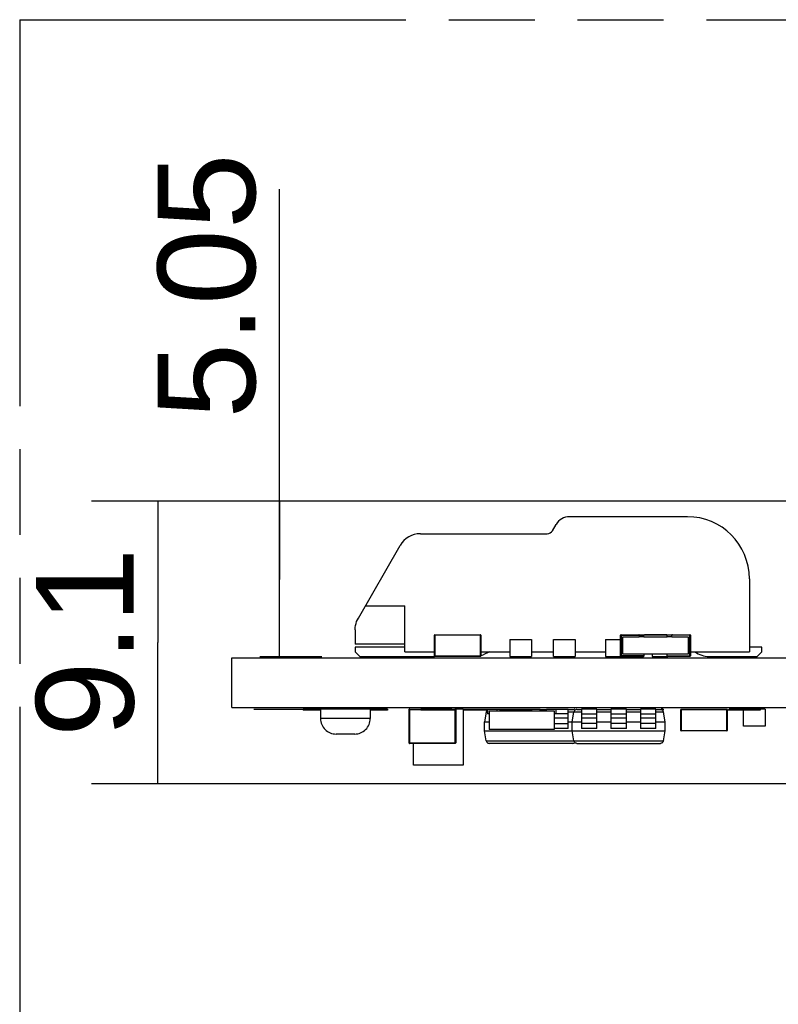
# Model space of a CAD drawing. Header units: millimetres. Extents: x 0 to 210, y 0 to 297.
# Tile 5 of 22: x 50 to 67, y 160 to 182. Entities that reach past the tile are written whole.
import ezdxf
from ezdxf.enums import TextEntityAlignment as Align

# ---------------------------------------------------------------- set-up
doc = ezdxf.new("R2010")
doc.units = ezdxf.units.MM
doc.header["$LTSCALE"] = 19.36
doc.linetypes.add('PHANTOM', pattern=[0.8, 0.45, -0.05, 0.1, -0.05, 0.1, -0.05])
doc.layers.get('0').update_dxf_attribs({"linetype": 'CONTINUOUS'})
doc.layers.add('DEFAULT_3', color=7, linetype='PHANTOM')
doc.layers.add('Z_DIM_2D', color=7, linetype='CONTINUOUS')
doc.styles.add('TEXTSTYLE_3', font='helveticaneueltw1g-ltcn.otf')
doc.dimstyles.new('DIMSTYLE_1', dxfattribs={"dimtxt": 2.2, "dimasz": 3.5, "dimexe": 1.5, "dimexo": 0, "dimgap": 0.55, "dimtad": 1, "dimlfac": 1.428571, "dimdsep": 46, "dimtxsty": 'TEXTSTYLE_3', "dimblk": '_FILLED', "dimblk1": '_FILLED', "dimblk2": '_FILLED', "dimcen": 0.09, "dimclrt": 5, "dimadec": 4, "dimazin": 2, "dimtp": 0.1, "dimtm": 0.1, "dimtfac": 1, "dimtofl": 0, "dimtmove": 0, "dimatfit": 3, "dimldrblk": '_FILLED', "dimfxl": 0, "dimtolj": 1, "dimarcsym": 0})
doc.dimstyles.new('DIMSTYLE_2', dxfattribs={"dimtxt": 2.2, "dimasz": 3.5, "dimexe": 1.5, "dimexo": 0, "dimgap": 0.55, "dimtad": 1, "dimlfac": 1.428571, "dimdsep": 46, "dimtxsty": 'TEXTSTYLE_3', "dimblk": '_FILLED', "dimblk1": '_FILLED', "dimblk2": '_FILLED', "dimcen": 0.09, "dimclrt": 5, "dimadec": 4, "dimazin": 2, "dimtp": 0.2, "dimtm": 0.2, "dimtfac": 1, "dimtofl": 0, "dimtmove": 0, "dimatfit": 3, "dimldrblk": '_FILLED', "dimfxl": 0, "dimtolj": 1, "dimarcsym": 0})

# ---------------------------------------------------------------- blocks, each defined once
blk = doc.blocks.new('*D3')
at = {"layer": 'Z_DIM_2D', "color": 2, "linetype": 'Continuous', "transparency": 16777216}
for p, q in [((55.814, 169.759), (55.814, 178.557)), ((112.112, 171.526), (54.314, 171.526)), ((55.814, 171.526), (55.814, 169.759)), ((55.814, 167.991), (55.814, 169.759))]:
    blk.add_line(p, q, dxfattribs=at)
at = {"layer": 'Z_DIM_2D', "color": 5, "linetype": 'Continuous', "transparency": 16777216, "style": 'TEXTSTYLE_3'}
blk.add_text('5.05', height=2.2, rotation=90, dxfattribs=at).set_placement((55.264, 173.386))
blk = doc.blocks.new('_FILLED')
at = {"color": 0, "linetype": 'ByBlock'}
blk.add_solid([(0, 0), (-1, 0.125), (-1, -0.125)], dxfattribs=at)
blk = doc.blocks.new('_NONE')
blk = doc.blocks.new('*D4')
at = {"layer": 'Z_DIM_2D', "color": 2, "linetype": 'Continuous', "transparency": 16777216}
for p, q in [((112.112, 171.526), (51.571, 171.526)), ((53.071, 171.526), (53.071, 168.341)), ((53.071, 165.156), (53.071, 168.341)), ((127.679, 165.156), (51.571, 165.156))]:
    blk.add_line(p, q, dxfattribs=at)
at = {"layer": 'Z_DIM_2D', "color": 5, "linetype": 'Continuous', "transparency": 16777216, "style": 'TEXTSTYLE_3'}
blk.add_text('9.1', height=2.2, rotation=90, dxfattribs=at).set_placement((52.521, 168.341), align=Align.CENTER)

msp = doc.modelspace()

# ---------------------------------------------------------------- linework, layer by layer
at = {"color": 7, "linetype": 'Continuous'}
for p, q in [((65.0103, 171.176), (62.3547, 171.176)), ((61.9707, 170.861), (62.0515, 171.001)), ((58.9903, 170.791), (61.8495, 170.791)), ((57.5906, 168.8917), (58.5356, 170.5285)), ((66.4103, 169.776), (66.4103, 168.131)), ((57.7476, 169.1635), (58.6403, 169.1635)), ((58.6403, 168.131), (58.6403, 169.1635)), ((57.5203, 168.6292), (57.5203, 168.306)), ((59.3053, 168.0383), (59.3053, 168.5038)), ((59.3175, 168.516), (59.3175, 168.5038)), ((59.3175, 168.516), (60.343, 168.516)), ((60.343, 168.516), (60.343, 168.5038)), ((60.3553, 168.5038), (60.3553, 168.0383)), ((63.5053, 168.0383), (63.5053, 168.5038)), ((63.5175, 168.516), (63.5175, 168.5038)), ((63.5175, 168.516), (63.913, 168.516)), ((63.9253, 168.516), (64.018, 168.516)), ((63.9253, 168.5038), (63.9253, 168.467)), ((64.0303, 168.467), (64.0303, 168.5038)), ((64.543, 168.516), (64.0425, 168.516)), ((64.5553, 168.467), (64.5553, 168.5038)), ((64.5675, 168.516), (64.6603, 168.516)), ((64.6603, 168.467), (64.6603, 168.5038)), ((64.6725, 168.516), (65.068, 168.516)), ((65.068, 168.516), (65.068, 168.5038)), ((65.0803, 168.5038), (65.0803, 168.0383)), ((58.6403, 168.306), (57.5203, 168.306)), ((61.0081, 168.411), (61.0081, 168.026)), ((61.0081, 168.411), (61.4981, 168.411)), ((61.4981, 168.411), (61.4981, 168.026)), ((61.9915, 168.026), (61.9915, 168.411)), ((61.9915, 168.411), (62.4815, 168.411)), ((62.4815, 168.411), (62.4815, 168.026)), ((63.164, 168.411), (63.164, 168.026)), ((63.164, 168.411), (63.5053, 168.411)), ((64.0303, 168.467), (63.9253, 168.467)), ((64.6603, 168.467), (64.5553, 168.467)), ((57.5203, 168.236), (57.5203, 168.131)), ((58.6403, 168.236), (57.5203, 168.236)), ((57.6253, 168.026), (57.5203, 168.131)), ((58.6403, 168.131), (59.3053, 168.131)), ((59.3175, 168.026), (59.3175, 168.0383)), ((60.343, 168.026), (60.343, 168.0383)), ((60.3553, 168.131), (61.0081, 168.131)), ((60.5455, 168.131), (60.4047, 168.0654)), ((61.4981, 168.131), (61.9915, 168.131)), ((62.4815, 168.131), (63.164, 168.131)), ((63.5175, 168.026), (63.5175, 168.0383)), ((64.0303, 168.075), (64.0303, 168.0383)), ((64.5553, 168.075), (64.0303, 168.075)), ((64.214, 168.075), (64.214, 168.026)), ((64.5553, 168.0383), (64.5553, 168.075)), ((65.068, 168.0383), (65.068, 168.026)), ((65.0803, 168.131), (66.4103, 168.131)), ((66.6903, 168.236), (66.4103, 168.236)), ((66.6903, 168.131), (66.5853, 168.026)), ((66.6903, 168.131), (66.6903, 168.236)), ((54.7378, 166.871), (54.7378, 167.991)), ((54.7378, 167.991), (142.2378, 167.991)), ((57.6253, 168.026), (59.3053, 168.026)), ((60.343, 168.026), (59.3175, 168.026)), ((61.0081, 168.026), (61.4981, 168.026)), ((61.9915, 168.026), (62.4815, 168.026)), ((63.164, 168.026), (64.018, 168.026)), ((64.214, 168.026), (64.5553, 168.026)), ((65.068, 168.026), (64.5675, 168.026)), ((65.5003, 168.026), (66.5853, 168.026)), ((54.7378, 166.871), (142.2378, 166.871)), ((56.344, 166.836), (56.344, 166.8115)), ((58.2515, 166.836), (56.3464, 166.836)), ((56.7378, 166.8115), (56.3464, 166.8115)), ((56.7378, 166.836), (56.7378, 166.626)), ((57.8578, 166.836), (57.8578, 166.626)), ((58.2515, 166.8115), (57.8578, 166.8115)), ((58.2515, 166.836), (58.2515, 166.8115)), ((58.999, 166.8115), (58.999, 166.836)), ((59.699, 166.836), (58.999, 166.836)), ((59.699, 166.8115), (58.999, 166.8115)), ((59.699, 166.836), (59.699, 166.8115)), ((59.9528, 166.836), (59.7727, 166.836)), ((59.9528, 166.836), (59.9528, 165.576)), ((59.9615, 166.836), (61.694, 166.836)), ((60.504, 166.8115), (59.9615, 166.8115)), ((60.4733, 166.7712), (60.434, 166.549)), ((60.504, 166.836), (60.504, 166.731)), ((60.539, 166.731), (60.504, 166.731)), ((60.539, 166.801), (60.539, 166.381)), ((60.539, 166.801), (62.009, 166.801)), ((60.714, 166.836), (60.714, 166.801)), ((60.7928, 166.8115), (60.7928, 166.836)), ((61.4928, 166.8115), (60.7928, 166.8115)), ((61.4928, 166.836), (61.4928, 166.8115)), ((61.694, 166.801), (61.694, 166.836)), ((61.694, 166.829), (61.834, 166.829)), ((61.834, 166.836), (62.324, 166.8361)), ((61.834, 166.801), (61.834, 166.836)), ((62.009, 166.801), (62.009, 166.381)), ((62.324, 166.7311), (62.009, 166.731)), ((62.044, 166.836), (62.044, 166.731)), ((62.324, 166.3986), (62.324, 166.8361)), ((62.324, 166.829), (62.426, 166.829)), ((62.4115, 166.549), (62.4507, 166.7712)), ((62.4553, 166.8115), (62.4553, 166.836)), ((62.4632, 166.836), (62.4553, 166.836)), ((62.4632, 166.8115), (62.4553, 166.8115)), ((62.5196, 166.829), (62.6215, 166.829)), ((62.6215, 166.836), (62.6215, 166.3985)), ((62.9715, 166.836), (62.6215, 166.836)), ((62.6215, 166.731), (62.9715, 166.731)), ((62.9715, 166.3985), (62.9715, 166.836)), ((62.9715, 166.829), (63.2865, 166.829)), ((63.2865, 166.836), (63.2865, 166.3985)), ((63.6365, 166.836), (63.2865, 166.836)), ((63.2865, 166.731), (63.6365, 166.731)), ((63.6365, 166.3985), (63.6365, 166.836)), ((63.6365, 166.829), (63.9515, 166.829)), ((63.9515, 166.836), (63.9515, 166.3985)), ((64.3015, 166.836), (63.9515, 166.836)), ((63.9515, 166.731), (64.3015, 166.731)), ((64.3015, 166.3985), (64.3015, 166.836)), ((64.3015, 166.829), (64.4035, 166.829)), ((64.4678, 166.836), (64.4179, 166.836)), ((64.4678, 166.8115), (64.4495, 166.8115)), ((64.4678, 166.836), (64.4678, 166.8115)), ((64.5115, 166.549), (64.4724, 166.7712)), ((64.8615, 166.3583), (64.8615, 166.8238)), ((64.8738, 166.8238), (64.8738, 166.836)), ((64.8738, 166.836), (65.8993, 166.836)), ((65.8993, 166.8238), (65.8993, 166.836)), ((66.6553, 166.8115), (65.9085, 166.8115)), ((65.9115, 166.8238), (65.9115, 166.3583)), ((65.9553, 166.8115), (65.9553, 166.836)), ((66.769, 166.836), (65.9553, 166.836)), ((66.279, 166.451), (66.279, 166.8115)), ((66.6553, 166.836), (66.6553, 166.8115)), ((66.769, 166.836), (66.769, 166.451)), ((60.434, 166.346), (60.434, 166.549)), ((60.434, 166.549), (60.539, 166.549)), ((62.009, 166.5137), (62.324, 166.5137)), ((62.324, 166.549), (62.6215, 166.549)), ((62.4115, 166.346), (62.4115, 166.549)), ((62.9715, 166.549), (63.2865, 166.549)), ((63.6365, 166.549), (63.9515, 166.549)), ((64.3015, 166.549), (64.5115, 166.549)), ((64.5115, 166.346), (64.5115, 166.549)), ((57.5078, 166.276), (57.0878, 166.276)), ((60.4732, 166.1238), (60.434, 166.346)), ((60.434, 166.346), (64.5115, 166.346)), ((62.009, 166.381), (60.539, 166.381)), ((62.324, 166.3986), (62.0003, 166.3986)), ((62.4507, 166.1238), (62.4115, 166.346)), ((62.9715, 166.3985), (62.6215, 166.3985)), ((63.6365, 166.3985), (63.2865, 166.3985)), ((64.3015, 166.3985), (63.9515, 166.3985)), ((64.4724, 166.1238), (64.5115, 166.346)), ((64.8738, 166.346), (64.8738, 166.3583)), ((65.8993, 166.346), (64.8738, 166.346)), ((65.8993, 166.3583), (65.8993, 166.346)), ((66.769, 166.451), (66.279, 166.451)), ((58.8328, 165.576), (58.8328, 166.066)), ((62.426, 166.066), (60.5421, 166.066)), ((62.5196, 166.066), (64.4035, 166.066)), ((59.9528, 165.576), (58.8328, 165.576))]:
    msp.add_line(p, q, dxfattribs=at)
at = {"color": 9, "linetype": 'Continuous'}
for p, q in [((60.3553, 168.5038), (59.3053, 168.5038)), ((59.3175, 168.5038), (59.3175, 168.0383)), ((60.343, 168.0383), (60.343, 168.5038)), ((63.5053, 168.5038), (64.018, 168.5038)), ((63.5175, 168.5038), (63.5175, 168.0383)), ((64.5553, 168.5038), (64.0303, 168.5038)), ((65.0803, 168.5038), (64.5675, 168.5038)), ((65.068, 168.0383), (65.068, 168.5038)), ((63.5543, 168.075), (63.5543, 168.467)), ((63.5543, 168.467), (63.9253, 168.467)), ((64.0303, 168.467), (64.5553, 168.467)), ((64.6603, 168.467), (65.0313, 168.467)), ((65.0313, 168.467), (65.0313, 168.075)), ((59.3053, 168.0383), (60.3553, 168.0383)), ((64.0303, 168.0383), (63.5053, 168.0383)), ((64.0303, 168.075), (63.5543, 168.075)), ((65.0313, 168.075), (64.5553, 168.075)), ((64.5553, 168.0383), (65.0803, 168.0383)), ((56.3766, 166.8115), (56.3766, 166.836)), ((58.2376, 166.8115), (58.2376, 166.836)), ((58.999, 166.822), (58.7366, 166.822)), ((58.7505, 166.08), (58.7505, 166.836)), ((59.699, 166.822), (59.7865, 166.822)), ((59.7725, 166.066), (59.7725, 166.836)), ((60.504, 166.7712), (60.4733, 166.7712)), ((62.6215, 166.7712), (62.324, 166.7712)), ((63.2865, 166.7712), (62.9715, 166.7712)), ((63.9515, 166.7712), (63.6365, 166.7712)), ((64.4724, 166.7712), (64.3015, 166.7712)), ((65.9115, 166.8238), (64.8615, 166.8238)), ((64.8738, 166.8238), (64.8738, 166.3583)), ((65.8993, 166.3583), (65.8993, 166.8238)), ((57.8578, 166.626), (56.7378, 166.626)), ((62.009, 166.6435), (62.324, 166.6435)), ((62.6215, 166.6435), (62.9715, 166.6435)), ((62.6215, 166.52), (62.9715, 166.52)), ((63.2865, 166.6435), (63.6365, 166.6435)), ((63.2865, 166.52), (63.6365, 166.52)), ((63.9515, 166.6435), (64.3015, 166.6435)), ((63.9515, 166.52), (64.3015, 166.52)), ((64.8615, 166.3583), (65.9115, 166.3583)), ((58.7505, 166.08), (59.7865, 166.08)), ((60.4732, 166.1238), (64.4724, 166.1238))]:
    msp.add_line(p, q, dxfattribs=at)
at = {"color": 2, "linetype": 'Continuous'}
for p, q in [((55.3681, 168.0267), (56.7675, 168.0267)), ((55.2369, 166.8353), (56.3464, 166.836)), ((58.7505, 166.08), (58.7365, 166.08)), ((58.7505, 166.08), (58.7505, 166.066))]:
    msp.add_line(p, q, dxfattribs=at)
at = {"color": 6, "linetype": 'Continuous'}
for p, q in [((58.7365, 166.08), (58.7365, 166.822)), ((58.7505, 166.836), (58.999, 166.836)), ((59.699, 166.836), (59.7725, 166.836)), ((59.7865, 166.822), (59.7865, 166.08)), ((59.7725, 166.066), (58.7505, 166.066))]:
    msp.add_line(p, q, dxfattribs=at)
at = {"color": 7, "linetype": 'Continuous'}
for points in [[(57.5203, 168.6292), (57.5224, 168.6755), (57.5284, 168.7213), (57.5385, 168.7662), (57.5524, 168.8099), (57.5697, 168.8518), (57.5906, 168.8917)], [(63.9253, 168.5038), (63.9248, 168.5071), (63.9235, 168.5102), (63.9215, 168.5126), (63.919, 168.5145), (63.9161, 168.5156), (63.913, 168.516)], [(64.0303, 168.5038), (64.0309, 168.5072), (64.0321, 168.5102), (64.0341, 168.5127), (64.0367, 168.5145), (64.0394, 168.5156), (64.0425, 168.516)], [(64.5553, 168.5038), (64.5548, 168.5072), (64.5535, 168.5102), (64.5514, 168.5127), (64.5489, 168.5145), (64.5461, 168.5156), (64.543, 168.516)], [(64.6641, 168.5126), (64.6621, 168.5102), (64.6608, 168.5072), (64.6603, 168.5038)], [(64.6725, 168.516), (64.6695, 168.5156), (64.6666, 168.5145), (64.6641, 168.5126)], [(64.0303, 168.0383), (64.0297, 168.0349), (64.0285, 168.0319), (64.0265, 168.0294), (64.024, 168.0276), (64.0212, 168.0264), (64.018, 168.026)], [(64.5553, 168.0383), (64.5558, 168.0349), (64.5571, 168.0319), (64.5591, 168.0294), (64.5616, 168.0276), (64.5645, 168.0264), (64.5675, 168.026)], [(60.4733, 166.7712), (60.4782, 166.7869), (60.4861, 166.801), (60.4971, 166.8126), (60.504, 166.8172)], [(62.426, 166.829), (62.4426, 166.8271), (62.4553, 166.8223)], [(62.5196, 166.829), (62.5033, 166.8271), (62.4881, 166.8215), (62.4748, 166.8128), (62.4638, 166.8012), (62.4555, 166.7871), (62.4507, 166.7712)], [(64.4035, 166.829), (64.4201, 166.8271), (64.435, 166.8215), (64.4483, 166.8128), (64.4594, 166.8012), (64.4673, 166.7871), (64.4724, 166.7712)], [(60.4732, 166.1238), (60.4779, 166.1081), (60.4861, 166.0941), (60.4971, 166.0824), (60.5105, 166.0736), (60.5258, 166.0679), (60.5421, 166.066)], [(62.426, 166.066), (62.4423, 166.0679), (62.4575, 166.0735), (62.4708, 166.0823), (62.4728, 166.0843)], [(62.5196, 166.066), (62.503, 166.0679), (62.4881, 166.0735), (62.4748, 166.0822), (62.4638, 166.0938), (62.4558, 166.1079), (62.4507, 166.1238)], [(64.4724, 166.1238), (64.4674, 166.1081), (64.4595, 166.0941), (64.4485, 166.0824), (64.4351, 166.0736), (64.4202, 166.0679), (64.4035, 166.066)]]:
    msp.add_lwpolyline(points, dxfattribs=at)
at = {"color": 2, "linetype": 'Continuous'}
for points in [[(58.7503, 166.8426), (58.7425, 166.841), (58.7359, 166.8365), (58.7315, 166.8298), (58.73, 166.8219), (58.7316, 166.8141), (58.7361, 166.8075), (58.7365, 166.8072)], [(58.7505, 166.066), (58.7469, 166.0665), (58.7436, 166.0679), (58.7407, 166.0701), (58.7384, 166.073), (58.737, 166.0764), (58.7366, 166.08)]]:
    msp.add_lwpolyline(points, dxfattribs=at)
at = {"color": 6, "linetype": 'Continuous'}
for points in [[(58.7366, 166.08), (58.7368, 166.0773), (58.7376, 166.0747), (58.7389, 166.0722), (58.7406, 166.0701)], [(58.7407, 166.0701), (58.7428, 166.0684), (58.7452, 166.0671), (58.7478, 166.0663), (58.7505, 166.066)]]:
    msp.add_lwpolyline(points, dxfattribs=at)
at = {"color": 7, "linetype": 'Continuous'}
for centre, radius, start, end in [((62.3547, 170.826), 0.35, 90, 150), ((65.0103, 169.776), 1.4, 0, 90), ((58.9903, 170.266), 0.525, 90, 150), ((61.8495, 170.931), 0.14, 270, 330), ((59.3175, 168.5038), 0.0123, 90, 180), ((60.343, 168.5038), 0.0123, 0, 90), ((63.5175, 168.5038), 0.0123, 90, 180), ((65.068, 168.5038), 0.0123, 0.00008, 90), ((59.3175, 168.0383), 0.0123, 180, 270), ((60.343, 168.0383), 0.0123, 270, 360), ((60.2272, 168.446), 0.42, 287.77332, 295), ((63.5175, 168.0383), 0.0123, 180, 270), ((65.068, 168.0383), 0.0123, 270, 360), ((65.5003, 168.551), 0.525, 233.17136, 270), ((64.8738, 166.8238), 0.0123, 90, 180), ((65.8993, 166.8238), 0.0123, 0, 90), ((57.0878, 166.626), 0.35, 180, 270.00007), ((57.5078, 166.626), 0.35, 269.99993, 360), ((64.8738, 166.3583), 0.0123, 180.00008, 270), ((65.8993, 166.3583), 0.0123, 270, 360)]:
    msp.add_arc(centre, radius, start, end, dxfattribs=at)
at = {"color": 6, "linetype": 'Continuous'}
for centre, start, end in [((58.7505, 166.822), 90, 180), ((59.7725, 166.822), 0, 225), ((59.7725, 166.08), 270, 135)]:
    msp.add_arc(centre, 0.014, start, end, dxfattribs=at)
at = {"color": 2, "linetype": 'Continuous'}
msp.add_arc((58.7505, 166.08), 0.014, 180, 270, dxfattribs=at)
at = {"layer": 'DEFAULT_3', "color": 7, "linetype": 'PHANTOM'}
for q in [(49.9529, 132.3809), (149.9529, 182.3809)]:
    msp.add_line((49.9529, 182.3809), q, dxfattribs=at)

# ---------------------------------------------------------------- dimensions: what is measured, and where the dimension line sits
at = {"layer": 'Z_DIM_2D', "color": 2, "linetype": 'Continuous'}
for base, p1, dimstyle, picture, middle in [((55.8144, 171.526), (54.7378, 167.991), 'DIMSTYLE_1', '*D3', (55.8144, 175.9715)), ((53.0708, 171.526), (127.679, 165.156), 'DIMSTYLE_2', '*D4', (53.0708, 168.1071))]:
    dim = msp.add_linear_dim(base=base, p1=p1, p2=(112.1115, 171.526), angle=90, dimstyle=dimstyle, override={"dimblk1": 'NONE', "dimblk2": 'NONE', "dimsah": 1}, dxfattribs=at)
    dim.commit()
    dim.dimension.update_dxf_attribs({"geometry": picture, "text_midpoint": middle, "dimtype": 160})

doc.saveas('drawing.dxf')
